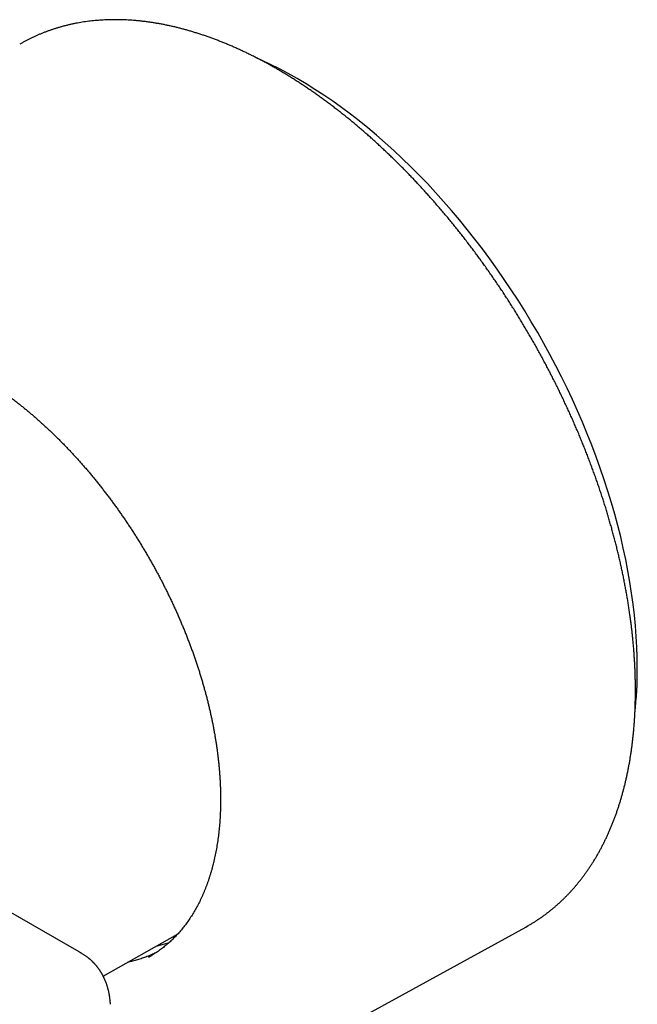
# Model space of a CAD drawing. Header units: millimetres. Extents: x 7 to 737, y 12 to 367.
# Tile 13 of 14: x 692 to 737, y 65 to 136. Entities that reach past the tile are written whole.
import ezdxf

# ---------------------------------------------------------------- set-up
doc = ezdxf.new("R2010")
doc.units = ezdxf.units.MM

msp = doc.modelspace()

# ---------------------------------------------------------------- linework, layer by layer
at = {"color": 7, "linetype": 'Continuous', "lineweight": 30}
for p, q in [((696.282, 69.024), (671.7, 83.214)), ((707.971, 59.534), (728.534, 70.826)), ((728.534, 70.826), (728.722, 70.931)), ((698.013, 67.28), (703.379, 70.301))]:
    msp.add_line(p, q, dxfattribs=at)
at = {"color": 7, "linetype": 'Continuous', "lineweight": 30, "flags": 128}
for points in [[(736.598, 89.525), (736.589, 90.273), (736.564, 91.03), (736.522, 91.795), (736.463, 92.569), (736.388, 93.35), (736.295, 94.139), (736.186, 94.934), (736.061, 95.735), (735.919, 96.541), (735.76, 97.352), (735.586, 98.168), (735.395, 98.988), (735.188, 99.81), (734.966, 100.636), (734.727, 101.463), (734.473, 102.293), (734.204, 103.123), (733.92, 103.953), (733.62, 104.783), (733.306, 105.613), (732.977, 106.441), (732.634, 107.268), (732.276, 108.092), (731.905, 108.913), (731.52, 109.73), (731.122, 110.543), (730.71, 111.352), (730.286, 112.155), (729.85, 112.953), (729.401, 113.744), (728.94, 114.528), (728.468, 115.305), (727.984, 116.074), (727.489, 116.835), (726.984, 117.586), (726.469, 118.328), (725.944, 119.06), (725.409, 119.782), (724.865, 120.492), (724.312, 121.191), (723.751, 121.878), (723.181, 122.552), (722.604, 123.214), (722.02, 123.862), (721.429, 124.497), (720.832, 125.117), (720.228, 125.722), (719.619, 126.313), (719.005, 126.888), (718.385, 127.447), (717.762, 127.99), (717.135, 128.516), (716.504, 129.025), (715.87, 129.517), (715.233, 129.991), (714.594, 130.447), (713.954, 130.885), (713.312, 131.304), (712.669, 131.704), (712.026, 132.085), (711.383, 132.447), (710.74, 132.789), (710.098, 133.11), (709.457, 133.412), (709.119, 133.564)], [(701.287, 68.645), (701.403, 68.711), (701.525, 68.783)]]:
    msp.add_lwpolyline(points, dxfattribs=at)
at = {"color": 7, "linetype": 'Continuous', "lineweight": 30}
msp.add_arc((706.734, 89.474), 29.864, 353.83635, 0.098, dxfattribs=at)
for points, knots in [([(728.725, 70.933), (728.754, 70.95), (728.846, 71.002), (729, 71.094), (729.188, 71.21), (729.373, 71.33), (729.557, 71.452), (729.738, 71.578), (729.917, 71.708), (730.095, 71.84), (730.27, 71.976), (730.443, 72.116), (730.614, 72.258), (730.783, 72.404), (730.949, 72.553), (731.114, 72.705), (731.276, 72.86), (731.436, 73.019), (731.594, 73.181), (731.749, 73.346), (731.903, 73.514), (732.054, 73.685), (732.202, 73.859), (732.349, 74.036), (732.493, 74.217), (732.635, 74.4), (732.774, 74.587), (732.911, 74.776), (733.046, 74.969), (733.178, 75.164), (733.308, 75.363), (733.435, 75.564), (733.56, 75.768), (733.682, 75.976), (733.802, 76.186), (733.92, 76.398), (734.034, 76.614), (734.147, 76.833), (734.257, 77.054), (734.364, 77.278), (734.469, 77.505), (734.571, 77.734), (734.67, 77.966), (734.767, 78.201), (734.862, 78.438), (734.954, 78.678), (735.043, 78.921), (735.129, 79.166), (735.213, 79.413), (735.294, 79.664), (735.373, 79.916), (735.449, 80.171), (735.522, 80.428), (735.592, 80.688), (735.66, 80.95), (735.725, 81.215), (735.787, 81.481), (735.847, 81.75), (735.904, 82.022), (735.958, 82.295), (736.01, 82.571), (736.058, 82.848), (736.104, 83.128), (736.148, 83.41), (736.188, 83.694), (736.226, 83.98), (736.261, 84.268), (736.293, 84.558), (736.322, 84.85), (736.349, 85.144), (736.373, 85.439), (736.394, 85.737), (736.412, 86.036), (736.428, 86.337), (736.441, 86.64), (736.451, 86.944), (736.458, 87.25), (736.462, 87.558), (736.464, 87.868), (736.463, 88.179), (736.459, 88.491), (736.452, 88.805), (736.443, 89.121), (736.431, 89.438), (736.416, 89.756), (736.398, 90.076), (736.377, 90.397), (736.354, 90.719), (736.328, 91.043), (736.299, 91.367), (736.267, 91.693), (736.233, 92.021), (736.196, 92.349), (736.156, 92.678), (736.114, 93.009), (736.068, 93.34), (736.02, 93.673), (735.97, 94.006), (735.916, 94.341), (735.86, 94.676), (735.801, 95.012), (735.74, 95.349), (735.675, 95.687), (735.608, 96.025), (735.539, 96.365), (735.466, 96.704), (735.391, 97.045), (735.314, 97.386), (735.234, 97.728), (735.151, 98.07), (735.065, 98.412), (734.977, 98.756), (734.886, 99.099), (734.793, 99.443), (734.697, 99.787), (734.599, 100.132), (734.497, 100.477), (734.394, 100.822), (734.288, 101.167), (734.179, 101.513), (734.068, 101.858), (733.954, 102.204), (733.838, 102.55), (733.719, 102.896), (733.598, 103.241), (733.474, 103.587), (733.348, 103.933), (733.22, 104.278), (733.089, 104.624), (732.955, 104.969), (732.82, 105.314), (732.682, 105.658), (732.541, 106.003), (732.398, 106.347), (732.253, 106.69), (732.106, 107.033), (731.956, 107.376), (731.804, 107.718), (731.65, 108.06), (731.493, 108.401), (731.334, 108.742), (731.173, 109.082), (731.01, 109.421), (730.845, 109.759), (730.677, 110.097), (730.507, 110.434), (730.335, 110.77), (730.162, 111.106), (729.985, 111.44), (729.807, 111.774), (729.627, 112.106), (729.445, 112.438), (729.261, 112.769), (729.075, 113.098), (728.886, 113.427), (728.696, 113.754), (728.504, 114.08), (728.31, 114.405), (728.114, 114.729), (727.916, 115.051), (727.717, 115.372), (727.515, 115.692), (727.312, 116.011), (727.107, 116.328), (726.9, 116.643), (726.691, 116.958), (726.481, 117.27), (726.269, 117.581), (726.055, 117.891), (725.84, 118.199), (725.623, 118.505), (725.404, 118.81), (725.184, 119.113), (724.962, 119.414), (724.739, 119.713), (724.514, 120.011), (724.288, 120.307), (724.06, 120.601), (723.831, 120.893), (723.6, 121.183), (723.368, 121.471), (723.135, 121.757), (722.9, 122.042), (722.664, 122.324), (722.426, 122.604), (722.187, 122.882), (721.947, 123.158), (721.706, 123.432), (721.464, 123.703), (721.22, 123.972), (720.975, 124.24), (720.73, 124.504), (720.483, 124.767), (720.235, 125.027), (719.986, 125.285), (719.735, 125.54), (719.484, 125.793), (719.232, 126.044), (718.979, 126.292), (718.725, 126.538), (718.471, 126.781), (718.215, 127.021), (717.958, 127.259), (717.701, 127.495), (717.443, 127.727), (717.184, 127.957), (716.925, 128.185), (716.664, 128.41), (716.403, 128.632), (716.142, 128.851), (715.88, 129.068), (715.617, 129.281), (715.353, 129.492), (715.09, 129.7), (714.825, 129.906), (714.56, 130.108), (714.295, 130.307), (714.029, 130.504), (713.763, 130.697), (713.496, 130.888), (713.23, 131.076), (712.962, 131.26), (712.695, 131.442), (712.427, 131.621), (712.159, 131.796), (711.891, 131.968), (711.623, 132.138), (711.354, 132.304), (711.086, 132.467), (710.817, 132.627), (710.548, 132.784), (710.28, 132.937), (710.011, 133.088), (709.742, 133.235), (709.473, 133.378), (709.205, 133.519), (708.936, 133.656), (708.668, 133.79), (708.4, 133.921), (708.132, 134.049), (707.864, 134.173), (707.596, 134.293), (707.329, 134.411), (707.062, 134.525), (706.796, 134.636), (706.53, 134.743), (706.264, 134.847), (705.998, 134.947), (705.733, 135.044), (705.469, 135.138), (705.205, 135.228), (704.942, 135.314), (704.679, 135.397), (704.416, 135.477), (704.155, 135.553), (703.894, 135.626), (703.633, 135.695), (703.374, 135.761), (703.115, 135.823), (702.857, 135.881), (702.6, 135.936), (702.343, 135.988), (702.087, 136.036), (701.833, 136.08), (701.579, 136.121), (701.326, 136.158), (701.074, 136.192), (700.823, 136.222), (700.573, 136.249), (700.324, 136.271), (700.076, 136.291), (699.83, 136.307), (699.584, 136.319), (699.34, 136.327), (699.096, 136.332), (698.854, 136.334), (698.613, 136.332), (698.374, 136.326), (698.136, 136.317), (697.899, 136.304), (697.663, 136.287), (697.429, 136.267), (697.196, 136.244), (696.965, 136.216), (696.735, 136.186), (696.506, 136.151), (696.279, 136.113), (696.054, 136.072), (695.83, 136.027), (695.607, 135.978), (695.386, 135.926), (695.167, 135.871), (694.95, 135.811), (694.734, 135.749), (694.52, 135.683), (694.307, 135.613), (694.096, 135.54), (693.887, 135.463), (693.68, 135.383), (693.474, 135.3), (693.271, 135.213), (693.069, 135.122), (692.869, 135.028), (692.671, 134.931), (692.475, 134.83), (692.28, 134.726), (692.116, 134.635), (692.018, 134.577), (691.983, 134.557)], [0, 0, 0, 0, 0.001454, 0.00471, 0.007966, 0.011222, 0.014478, 0.017734, 0.020991, 0.024248, 0.027505, 0.030762, 0.03402, 0.037278, 0.040537, 0.043796, 0.047056, 0.050317, 0.053578, 0.05684, 0.060102, 0.063366, 0.06663, 0.069894, 0.07316, 0.076426, 0.079693, 0.082961, 0.08623, 0.089499, 0.092769, 0.09604, 0.099311, 0.102584, 0.105857, 0.109131, 0.112405, 0.11568, 0.118956, 0.122232, 0.125509, 0.128787, 0.132065, 0.135344, 0.138623, 0.141903, 0.145183, 0.148463, 0.151744, 0.155026, 0.158307, 0.161589, 0.164872, 0.168155, 0.171438, 0.174721, 0.178004, 0.181288, 0.184572, 0.187856, 0.191141, 0.194425, 0.19771, 0.200994, 0.204279, 0.207564, 0.210849, 0.214134, 0.21742, 0.220705, 0.22399, 0.227275, 0.230561, 0.233846, 0.237131, 0.240417, 0.243702, 0.246987, 0.250272, 0.253558, 0.256843, 0.260128, 0.263413, 0.266698, 0.269983, 0.273268, 0.276553, 0.279838, 0.283123, 0.286408, 0.289692, 0.292977, 0.296262, 0.299546, 0.30283, 0.306115, 0.309399, 0.312683, 0.315967, 0.319251, 0.322535, 0.325819, 0.329103, 0.332387, 0.33567, 0.338954, 0.342238, 0.345521, 0.348804, 0.352088, 0.355371, 0.358654, 0.361937, 0.36522, 0.368503, 0.371786, 0.375069, 0.378352, 0.381635, 0.384917, 0.3882, 0.391483, 0.394765, 0.398048, 0.40133, 0.404613, 0.407895, 0.411177, 0.414459, 0.417742, 0.421024, 0.424306, 0.427588, 0.43087, 0.434152, 0.437434, 0.440716, 0.443998, 0.44728, 0.450562, 0.453844, 0.457125, 0.460407, 0.463689, 0.466971, 0.470252, 0.473534, 0.476816, 0.480098, 0.483379, 0.486661, 0.489943, 0.493224, 0.496506, 0.499788, 0.503069, 0.506351, 0.509633, 0.512914, 0.516196, 0.519478, 0.522759, 0.526041, 0.529323, 0.532605, 0.535886, 0.539168, 0.54245, 0.545732, 0.549013, 0.552295, 0.555577, 0.558859, 0.562141, 0.565423, 0.568705, 0.571987, 0.575269, 0.578551, 0.581833, 0.585115, 0.588398, 0.59168, 0.594962, 0.598245, 0.601527, 0.604809, 0.608092, 0.611375, 0.614657, 0.61794, 0.621223, 0.624505, 0.627788, 0.631071, 0.634354, 0.637637, 0.64092, 0.644203, 0.647487, 0.65077, 0.654053, 0.657337, 0.66062, 0.663904, 0.667187, 0.670471, 0.673755, 0.677039, 0.680323, 0.683607, 0.686891, 0.690175, 0.693459, 0.696744, 0.700028, 0.703312, 0.706597, 0.709882, 0.713166, 0.716451, 0.719736, 0.723021, 0.726306, 0.729591, 0.732876, 0.736161, 0.739446, 0.742732, 0.746017, 0.749302, 0.752588, 0.755873, 0.759159, 0.762444, 0.76573, 0.769015, 0.772301, 0.775586, 0.778872, 0.782157, 0.785443, 0.788728, 0.792014, 0.795299, 0.798584, 0.801869, 0.805155, 0.80844, 0.811724, 0.815009, 0.818294, 0.821578, 0.824862, 0.828146, 0.83143, 0.834714, 0.837997, 0.84128, 0.844563, 0.847845, 0.851127, 0.854409, 0.85769, 0.860971, 0.864252, 0.867531, 0.870811, 0.87409, 0.877368, 0.880646, 0.883924, 0.8872, 0.890476, 0.893752, 0.897027, 0.900301, 0.903574, 0.906847, 0.910119, 0.91339, 0.91666, 0.91993, 0.923199, 0.926467, 0.929734, 0.933001, 0.936266, 0.939531, 0.942796, 0.946059, 0.949322, 0.952584, 0.955845, 0.959106, 0.962366, 0.965626, 0.968884, 0.972143, 0.975401, 0.978658, 0.981916, 0.985172, 0.988429, 0.991685, 0.994941, 0.998197, 1, 1, 1, 1]), ([(676.53, 112.084), (676.56, 112.1), (676.642, 112.146), (676.778, 112.217), (676.938, 112.296), (677.1, 112.372), (677.263, 112.444), (677.429, 112.513), (677.596, 112.579), (677.765, 112.641), (677.935, 112.699), (678.107, 112.754), (678.281, 112.806), (678.457, 112.854), (678.634, 112.899), (678.813, 112.94), (678.993, 112.977), (679.175, 113.011), (679.359, 113.042), (679.543, 113.069), (679.73, 113.092), (679.917, 113.112), (680.106, 113.128), (680.297, 113.141), (680.488, 113.151), (680.681, 113.156), (680.876, 113.159), (681.071, 113.157), (681.268, 113.153), (681.466, 113.144), (681.665, 113.132), (681.865, 113.117), (682.066, 113.098), (682.269, 113.076), (682.472, 113.05), (682.676, 113.021), (682.882, 112.988), (683.088, 112.951), (683.295, 112.911), (683.503, 112.868), (683.712, 112.821), (683.922, 112.771), (684.132, 112.717), (684.344, 112.66), (684.556, 112.599), (684.769, 112.535), (684.982, 112.467), (685.196, 112.396), (685.411, 112.322), (685.626, 112.244), (685.841, 112.163), (686.058, 112.078), (686.274, 111.99), (686.491, 111.899), (686.709, 111.804), (686.927, 111.706), (687.145, 111.605), (687.363, 111.5), (687.582, 111.392), (687.801, 111.281), (688.02, 111.167), (688.24, 111.049), (688.459, 110.928), (688.679, 110.804), (688.898, 110.677), (689.118, 110.546), (689.338, 110.413), (689.557, 110.276), (689.777, 110.136), (689.996, 109.993), (690.215, 109.847), (690.434, 109.698), (690.653, 109.546), (690.872, 109.391), (691.09, 109.233), (691.308, 109.072), (691.525, 108.908), (691.743, 108.742), (691.959, 108.572), (692.176, 108.399), (692.391, 108.224), (692.607, 108.046), (692.821, 107.865), (693.036, 107.682), (693.249, 107.495), (693.462, 107.306), (693.674, 107.115), (693.885, 106.92), (694.096, 106.723), (694.306, 106.524), (694.515, 106.322), (694.723, 106.118), (694.93, 105.911), (695.136, 105.701), (695.341, 105.49), (695.546, 105.275), (695.749, 105.059), (695.951, 104.84), (696.152, 104.619), (696.352, 104.396), (696.551, 104.17), (696.748, 103.943), (696.945, 103.713), (697.14, 103.481), (697.334, 103.247), (697.526, 103.011), (697.717, 102.773), (697.907, 102.533), (698.095, 102.292), (698.282, 102.048), (698.468, 101.803), (698.652, 101.555), (698.834, 101.306), (699.015, 101.056), (699.194, 100.803), (699.372, 100.549), (699.548, 100.293), (699.722, 100.036), (699.895, 99.777), (700.066, 99.517), (700.235, 99.256), (700.403, 98.993), (700.568, 98.728), (700.732, 98.463), (700.894, 98.196), (701.054, 97.927), (701.212, 97.658), (701.369, 97.387), (701.523, 97.116), (701.675, 96.843), (701.825, 96.569), (701.974, 96.295), (702.12, 96.019), (702.264, 95.743), (702.406, 95.465), (702.546, 95.187), (702.684, 94.908), (702.82, 94.629), (702.953, 94.348), (703.084, 94.068), (703.213, 93.786), (703.34, 93.504), (703.465, 93.222), (703.587, 92.939), (703.707, 92.655), (703.825, 92.372), (703.94, 92.088), (704.053, 91.803), (704.163, 91.519), (704.272, 91.234), (704.377, 90.949), (704.481, 90.664), (704.582, 90.379), (704.68, 90.095), (704.776, 89.81), (704.87, 89.525), (704.961, 89.24), (705.049, 88.956), (705.135, 88.671), (705.219, 88.387), (705.299, 88.104), (705.378, 87.82), (705.453, 87.538), (705.527, 87.255), (705.597, 86.973), (705.665, 86.692), (705.73, 86.411), (705.793, 86.131), (705.853, 85.851), (705.911, 85.572), (705.965, 85.294), (706.017, 85.017), (706.067, 84.74), (706.114, 84.465), (706.158, 84.19), (706.199, 83.917), (706.238, 83.644), (706.274, 83.373), (706.307, 83.102), (706.337, 82.833), (706.365, 82.565), (706.39, 82.298), (706.413, 82.032), (706.432, 81.768), (706.449, 81.505), (706.463, 81.244), (706.475, 80.984), (706.484, 80.725), (706.49, 80.468), (706.493, 80.212), (706.494, 79.958), (706.491, 79.706), (706.486, 79.456), (706.479, 79.207), (706.468, 78.96), (706.455, 78.714), (706.44, 78.471), (706.421, 78.229), (706.4, 77.99), (706.376, 77.752), (706.349, 77.516), (706.32, 77.282), (706.288, 77.051), (706.253, 76.821), (706.216, 76.594), (706.176, 76.368), (706.133, 76.145), (706.088, 75.924), (706.04, 75.706), (705.989, 75.489), (705.936, 75.275), (705.88, 75.063), (705.821, 74.854), (705.76, 74.647), (705.697, 74.443), (705.63, 74.241), (705.561, 74.042), (705.49, 73.845), (705.416, 73.65), (705.339, 73.459), (705.26, 73.27), (705.179, 73.083), (705.095, 72.899), (705.008, 72.718), (704.919, 72.54), (704.828, 72.364), (704.734, 72.192), (704.637, 72.022), (704.538, 71.855), (704.437, 71.69), (704.333, 71.529), (704.227, 71.37), (704.119, 71.215), (704.008, 71.062), (703.895, 70.912), (703.779, 70.766), (703.662, 70.622), (703.541, 70.482), (703.419, 70.344), (703.294, 70.21), (703.168, 70.078), (703.038, 69.95), (702.907, 69.825), (702.773, 69.703), (702.638, 69.585), (702.5, 69.469), (702.36, 69.357), (702.218, 69.248), (702.073, 69.143), (701.927, 69.04), (701.779, 68.941), (701.644, 68.855), (701.557, 68.803), (701.522, 68.781)], [0, 0, 0, 0, 0.002349, 0.006388, 0.010426, 0.014465, 0.018502, 0.022539, 0.026576, 0.030611, 0.034645, 0.038677, 0.042708, 0.046738, 0.050766, 0.054793, 0.058817, 0.06284, 0.066862, 0.070881, 0.074899, 0.078914, 0.082928, 0.08694, 0.090951, 0.09496, 0.098967, 0.102972, 0.106976, 0.110978, 0.114979, 0.118979, 0.122977, 0.126974, 0.13097, 0.134964, 0.138958, 0.142951, 0.146942, 0.150933, 0.154923, 0.158913, 0.162901, 0.166889, 0.170877, 0.174864, 0.178851, 0.182837, 0.186822, 0.190808, 0.194793, 0.198778, 0.202763, 0.206747, 0.210732, 0.214716, 0.2187, 0.222684, 0.226668, 0.230652, 0.234636, 0.23862, 0.242604, 0.246589, 0.250573, 0.254557, 0.258541, 0.262526, 0.26651, 0.270495, 0.27448, 0.278465, 0.28245, 0.286435, 0.290421, 0.294406, 0.298392, 0.302377, 0.306363, 0.31035, 0.314336, 0.318322, 0.322309, 0.326296, 0.330282, 0.33427, 0.338257, 0.342244, 0.346232, 0.350219, 0.354207, 0.358195, 0.362183, 0.366171, 0.37016, 0.374148, 0.378137, 0.382126, 0.386115, 0.390104, 0.394093, 0.398082, 0.402071, 0.406061, 0.41005, 0.41404, 0.41803, 0.422019, 0.426009, 0.429999, 0.433989, 0.437979, 0.44197, 0.44596, 0.44995, 0.453941, 0.457931, 0.461921, 0.465912, 0.469903, 0.473893, 0.477884, 0.481874, 0.485865, 0.489856, 0.493846, 0.497837, 0.501828, 0.505819, 0.509809, 0.5138, 0.517791, 0.521781, 0.525772, 0.529762, 0.533753, 0.537744, 0.541734, 0.545725, 0.549715, 0.553705, 0.557696, 0.561686, 0.565676, 0.569666, 0.573656, 0.577646, 0.581636, 0.585626, 0.589616, 0.593605, 0.597595, 0.601584, 0.605573, 0.609563, 0.613552, 0.617541, 0.621529, 0.625518, 0.629507, 0.633495, 0.637483, 0.641472, 0.64546, 0.649448, 0.653435, 0.657423, 0.66141, 0.665398, 0.669385, 0.673372, 0.677358, 0.681345, 0.685332, 0.689318, 0.693304, 0.69729, 0.701276, 0.705262, 0.709247, 0.713232, 0.717218, 0.721203, 0.725187, 0.729172, 0.733157, 0.737141, 0.741125, 0.74511, 0.749094, 0.753078, 0.757062, 0.761045, 0.765029, 0.769013, 0.772996, 0.77698, 0.780964, 0.784947, 0.788931, 0.792914, 0.796898, 0.800882, 0.804866, 0.80885, 0.812835, 0.816819, 0.820804, 0.82479, 0.828775, 0.832761, 0.836748, 0.840734, 0.844722, 0.84871, 0.852699, 0.856688, 0.860679, 0.86467, 0.868662, 0.872655, 0.876649, 0.880644, 0.88464, 0.888638, 0.892637, 0.896637, 0.900639, 0.904642, 0.908647, 0.912653, 0.916661, 0.920671, 0.924683, 0.928696, 0.932711, 0.936728, 0.940747, 0.944768, 0.94879, 0.952814, 0.95684, 0.960868, 0.964897, 0.968928, 0.97296, 0.976994, 0.981029, 0.985065, 0.989101, 0.993139, 0.997177, 1, 1, 1, 1]), ([(702.743, 69.677), (702.727, 69.672), (702.654, 69.647), (702.523, 69.605), (702.349, 69.554), (702.173, 69.506), (701.996, 69.462), (701.876, 69.433), (701.815, 69.42), (701.814, 69.42)], [0, 0, 0, 0, 0.052844, 0.241762, 0.430615, 0.619398, 0.808106, 0.996736, 1, 1, 1, 1]), ([(698.542, 65.249), (698.539, 65.283), (698.533, 65.346), (698.525, 65.434), (698.517, 65.511), (698.509, 65.579), (698.501, 65.644), (698.493, 65.704), (698.486, 65.759), (698.479, 65.808), (698.471, 65.856), (698.463, 65.906), (698.453, 65.961), (698.441, 66.026), (698.426, 66.096), (698.409, 66.175), (698.391, 66.253), (698.372, 66.327), (698.353, 66.4), (698.332, 66.475), (698.31, 66.546), (698.29, 66.611), (698.268, 66.677), (698.243, 66.748), (698.219, 66.815), (698.198, 66.87), (698.177, 66.922), (698.153, 66.979), (698.129, 67.036), (698.105, 67.089), (698.082, 67.14), (698.055, 67.198), (698.024, 67.26), (697.995, 67.316), (697.97, 67.363), (697.948, 67.403), (697.926, 67.443), (697.9, 67.486), (697.874, 67.531), (697.851, 67.569), (697.832, 67.598), (697.815, 67.625), (697.796, 67.655), (697.773, 67.69), (697.747, 67.728), (697.72, 67.767), (697.695, 67.803), (697.671, 67.835), (697.645, 67.869), (697.615, 67.91), (697.58, 67.954), (697.545, 67.997), (697.513, 68.036), (697.482, 68.072), (697.452, 68.107), (697.42, 68.143), (697.387, 68.179), (697.353, 68.214), (697.322, 68.247), (697.29, 68.279), (697.256, 68.313), (697.214, 68.353), (697.167, 68.397), (697.113, 68.445), (697.061, 68.491), (697.012, 68.532), (696.967, 68.568), (696.923, 68.603), (696.869, 68.645), (696.803, 68.693), (696.725, 68.749), (696.648, 68.801), (696.574, 68.849), (696.519, 68.883), (696.474, 68.911), (696.437, 68.933), (696.393, 68.959), (696.34, 68.99), (696.302, 69.012), (696.282, 69.024)], [0, 0, 0, 0, 0.023136, 0.043487, 0.06098, 0.075837, 0.090179, 0.10452, 0.115763, 0.126491, 0.13658, 0.14725, 0.159643, 0.173247, 0.190294, 0.2063, 0.225917, 0.243158, 0.257086, 0.275389, 0.294908, 0.3063, 0.321121, 0.340672, 0.356163, 0.368543, 0.380044, 0.393192, 0.410096, 0.421343, 0.431948, 0.44717, 0.463826, 0.477828, 0.489387, 0.499191, 0.508012, 0.519837, 0.532699, 0.542779, 0.548994, 0.555909, 0.563929, 0.572708, 0.583646, 0.594738, 0.604207, 0.61222, 0.621507, 0.632448, 0.645683, 0.658343, 0.669242, 0.678901, 0.68989, 0.699614, 0.710328, 0.721708, 0.731653, 0.739852, 0.751025, 0.762965, 0.777279, 0.79306, 0.808946, 0.821926, 0.833691, 0.845341, 0.857453, 0.876384, 0.895877, 0.916187, 0.932273, 0.948241, 0.954788, 0.963083, 0.973358, 0.985655, 1, 1, 1, 1]), ([(701.843, 68.985), (701.811, 68.969), (701.725, 68.926), (701.584, 68.861), (701.42, 68.789), (701.255, 68.721), (701.087, 68.655), (700.918, 68.594), (700.747, 68.536), (700.575, 68.481), (700.401, 68.43), (700.225, 68.383), (700.047, 68.339), (699.904, 68.306), (699.82, 68.288), (699.795, 68.283)], [0, 0, 0, 0, 0.050751, 0.134099, 0.217434, 0.300753, 0.384054, 0.467332, 0.550586, 0.633813, 0.71701, 0.800177, 0.88331, 0.96641, 1, 1, 1, 1])]:
    msp.add_open_spline(points, degree=3, knots=knots, dxfattribs=at)

doc.saveas('drawing.dxf')
